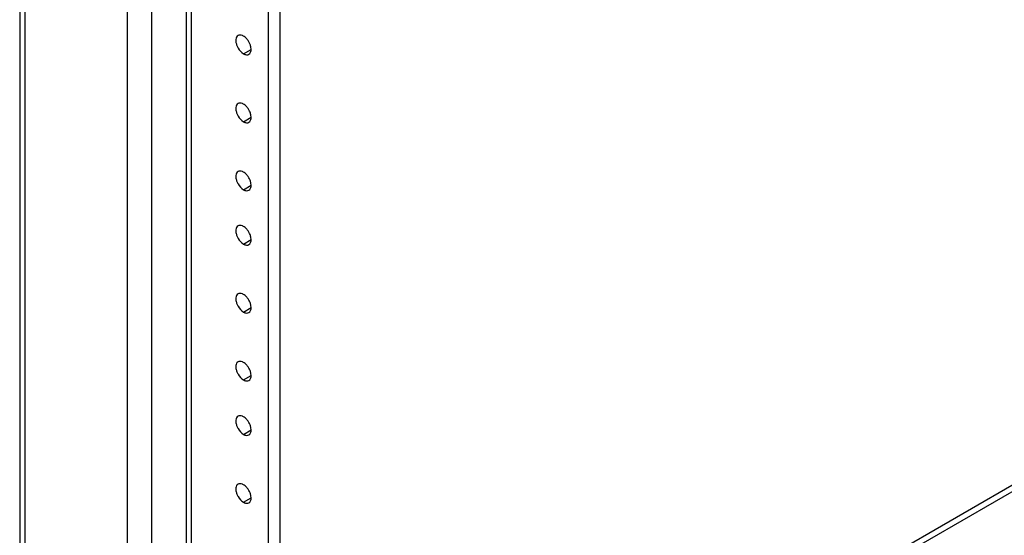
# Model space of a CAD drawing. Header units: inches. Extents: x 6 to 353, y 6 to 228.
# Tile 227 of 256: x 317.51 to 324.9, y 163.35 to 167.22. Entities that reach past the tile are written whole.
import ezdxf

# ---------------------------------------------------------------- set-up
doc = ezdxf.new("R2010")
doc.units = ezdxf.units.IN
doc.header["$LTSCALE"] = 19.946667
doc.header["$MEASUREMENT"] = 0
doc.layers.get('0').update_dxf_attribs({"linetype": 'CONTINUOUS'})
doc.layers.add('03_ALL_AXES', color=7, linetype='CONTINUOUS')

msp = doc.modelspace()

# ---------------------------------------------------------------- linework, layer by layer
at = {"color": 7, "linetype": 'Continuous'}
for p, q in [((317.5142, 203.6086), (317.5142, 150.3653)), ((317.552, 203.5894), (317.552, 150.3127)), ((318.3234, 151.4492), (318.3234, 201.5621)), ((318.7654, 151.5991), (318.7654, 201.4156)), ((318.8031, 151.6517), (318.8031, 201.3938)), ((319.3805, 151.41), (319.3805, 201.0604)), ((319.4689, 151.4611), (319.4689, 201.0094)), ((318.5058, 151.4492), (318.5058, 175.7252)), ((319.4689, 160.5577), (330.7465, 167.0688)), ((319.4689, 160.5087), (330.7889, 167.0443))]:
    msp.add_line(p, q, dxfattribs=at)
at = {"layer": '03_ALL_AXES', "color": 7, "linetype": 'Continuous'}
for p, q in [((319.1932, 166.9656), (319.2504, 166.9987)), ((319.1932, 166.4553), (319.2504, 166.4884)), ((319.1932, 165.945), (319.2504, 165.9781)), ((319.1932, 165.5368), (319.2504, 165.5698)), ((319.1932, 165.0264), (319.2504, 165.0595)), ((319.1932, 164.5161), (319.2504, 164.5492)), ((319.1932, 164.1079), (319.2504, 164.1409)), ((319.1932, 163.5976), (319.2504, 163.6306))]:
    msp.add_line(p, q, dxfattribs=at)
for centre in [(319.1147, 166.9865), (319.1147, 166.4762), (319.1147, 165.9659), (319.1147, 165.5576), (319.1147, 165.0473), (319.1147, 164.537), (319.1147, 164.1287), (319.1147, 163.6184)]:
    msp.add_arc(centre, 0.1374, 21.22199, 38.77828, dxfattribs=at)
for points, knots in [([(319.1527, 167.1019), (319.1481, 167.0993), (319.1401, 167.0905), (319.1352, 167.0721), (319.1363, 167.0502), (319.1406, 167.0351), (319.1435, 167.0273)], [0, 0, 0, 0, 0.193683, 0.42071, 0.692082, 1, 1, 1, 1]), ([(319.1932, 167.0979), (319.1908, 167.0993), (319.1819, 167.1038), (319.1717, 167.1062), (319.1645, 167.1056)], [0, 0, 0, 0, 0.277751, 1, 1, 1, 1]), ([(319.1435, 167.0273), (319.1461, 167.0208), (319.1577, 166.9969), (319.1761, 166.9755), (319.1932, 166.9656)], [0, 0, 0, 0, 0.262919, 1, 1, 1, 1]), ([(319.2218, 167.0725), (319.2196, 167.0752), (319.2112, 167.0848), (319.2013, 167.0932), (319.1932, 167.0979)], [0, 0, 0, 0, 0.26699, 1, 1, 1, 1]), ([(319.2336, 166.9616), (319.2382, 166.9642), (319.2462, 166.9731), (319.2511, 166.9915), (319.25, 167.0134), (319.2457, 167.0285), (319.2428, 167.0362)], [0, 0, 0, 0, 0.193683, 0.42071, 0.692082, 1, 1, 1, 1]), ([(319.1932, 166.9656), (319.1998, 166.9618), (319.2132, 166.9563), (319.2282, 166.9585), (319.2336, 166.9616)], [0, 0, 0, 0, 0.54998, 1, 1, 1, 1]), ([(319.1527, 166.5916), (319.1481, 166.589), (319.1401, 166.5802), (319.1352, 166.5617), (319.1363, 166.5399), (319.1406, 166.5248), (319.1435, 166.517)], [0, 0, 0, 0, 0.193683, 0.42071, 0.692082, 1, 1, 1, 1]), ([(319.1932, 166.5876), (319.1908, 166.589), (319.1819, 166.5935), (319.1717, 166.5959), (319.1645, 166.5953)], [0, 0, 0, 0, 0.277751, 1, 1, 1, 1]), ([(319.2218, 166.5622), (319.2196, 166.5649), (319.2112, 166.5745), (319.2013, 166.5829), (319.1932, 166.5876)], [0, 0, 0, 0, 0.26699, 1, 1, 1, 1]), ([(319.1435, 166.517), (319.1461, 166.5105), (319.1577, 166.4866), (319.1761, 166.4651), (319.1932, 166.4553)], [0, 0, 0, 0, 0.262919, 1, 1, 1, 1]), ([(319.2336, 166.4513), (319.2382, 166.4539), (319.2462, 166.4627), (319.2511, 166.4812), (319.25, 166.5031), (319.2457, 166.5182), (319.2428, 166.5259)], [0, 0, 0, 0, 0.193683, 0.42071, 0.692082, 1, 1, 1, 1]), ([(319.1932, 166.4553), (319.1998, 166.4515), (319.2132, 166.4459), (319.2282, 166.4482), (319.2336, 166.4513)], [0, 0, 0, 0, 0.54998, 1, 1, 1, 1]), ([(319.1527, 166.0813), (319.1481, 166.0787), (319.1401, 166.0699), (319.1352, 166.0514), (319.1363, 166.0296), (319.1406, 166.0144), (319.1435, 166.0067)], [0, 0, 0, 0, 0.193683, 0.42071, 0.692082, 1, 1, 1, 1]), ([(319.1932, 166.0773), (319.1908, 166.0787), (319.1819, 166.0831), (319.1717, 166.0856), (319.1645, 166.085)], [0, 0, 0, 0, 0.277751, 1, 1, 1, 1]), ([(319.2218, 166.0519), (319.2196, 166.0546), (319.2112, 166.0642), (319.2013, 166.0726), (319.1932, 166.0773)], [0, 0, 0, 0, 0.26699, 1, 1, 1, 1]), ([(319.1435, 166.0067), (319.1461, 166.0002), (319.1577, 165.9763), (319.1761, 165.9548), (319.1932, 165.945)], [0, 0, 0, 0, 0.262919, 1, 1, 1, 1]), ([(319.2336, 165.941), (319.2382, 165.9436), (319.2462, 165.9524), (319.2511, 165.9709), (319.25, 165.9927), (319.2457, 166.0079), (319.2428, 166.0156)], [0, 0, 0, 0, 0.193683, 0.42071, 0.692082, 1, 1, 1, 1]), ([(319.1932, 165.945), (319.1998, 165.9412), (319.2132, 165.9356), (319.2282, 165.9378), (319.2336, 165.941)], [0, 0, 0, 0, 0.54998, 1, 1, 1, 1]), ([(319.1527, 165.673), (319.1481, 165.6704), (319.1401, 165.6616), (319.1352, 165.6432), (319.1363, 165.6213), (319.1406, 165.6062), (319.1435, 165.5985)], [0, 0, 0, 0, 0.193683, 0.42071, 0.692082, 1, 1, 1, 1]), ([(319.1932, 165.669), (319.1908, 165.6704), (319.1819, 165.6749), (319.1717, 165.6773), (319.1645, 165.6767)], [0, 0, 0, 0, 0.277751, 1, 1, 1, 1]), ([(319.2218, 165.6436), (319.2196, 165.6463), (319.2112, 165.6559), (319.2013, 165.6643), (319.1932, 165.669)], [0, 0, 0, 0, 0.26699, 1, 1, 1, 1]), ([(319.1435, 165.5985), (319.1461, 165.5919), (319.1577, 165.568), (319.1761, 165.5466), (319.1932, 165.5368)], [0, 0, 0, 0, 0.262919, 1, 1, 1, 1]), ([(319.2336, 165.5328), (319.2382, 165.5354), (319.2462, 165.5442), (319.2511, 165.5626), (319.25, 165.5845), (319.2457, 165.5996), (319.2428, 165.6073)], [0, 0, 0, 0, 0.193683, 0.42071, 0.692082, 1, 1, 1, 1]), ([(319.1932, 165.5368), (319.1998, 165.5329), (319.2132, 165.5274), (319.2282, 165.5296), (319.2336, 165.5328)], [0, 0, 0, 0, 0.54998, 1, 1, 1, 1]), ([(319.1527, 165.1627), (319.1481, 165.1601), (319.1401, 165.1513), (319.1352, 165.1329), (319.1363, 165.111), (319.1406, 165.0959), (319.1435, 165.0882)], [0, 0, 0, 0, 0.193683, 0.42071, 0.692082, 1, 1, 1, 1]), ([(319.1932, 165.1587), (319.1908, 165.1601), (319.1819, 165.1646), (319.1717, 165.167), (319.1645, 165.1664)], [0, 0, 0, 0, 0.277751, 1, 1, 1, 1]), ([(319.2218, 165.1333), (319.2196, 165.136), (319.2112, 165.1456), (319.2013, 165.154), (319.1932, 165.1587)], [0, 0, 0, 0, 0.26699, 1, 1, 1, 1]), ([(319.1435, 165.0882), (319.1461, 165.0816), (319.1577, 165.0577), (319.1761, 165.0363), (319.1932, 165.0264)], [0, 0, 0, 0, 0.262919, 1, 1, 1, 1]), ([(319.2336, 165.0224), (319.2382, 165.025), (319.2462, 165.0339), (319.2511, 165.0523), (319.25, 165.0742), (319.2457, 165.0893), (319.2428, 165.097)], [0, 0, 0, 0, 0.193683, 0.42071, 0.692082, 1, 1, 1, 1]), ([(319.1932, 165.0264), (319.1998, 165.0226), (319.2132, 165.0171), (319.2282, 165.0193), (319.2336, 165.0224)], [0, 0, 0, 0, 0.54998, 1, 1, 1, 1]), ([(319.1527, 164.6524), (319.1481, 164.6498), (319.1401, 164.641), (319.1352, 164.6226), (319.1363, 164.6007), (319.1406, 164.5856), (319.1435, 164.5778)], [0, 0, 0, 0, 0.193683, 0.42071, 0.692082, 1, 1, 1, 1]), ([(319.1932, 164.6484), (319.1908, 164.6498), (319.1819, 164.6543), (319.1717, 164.6567), (319.1645, 164.6561)], [0, 0, 0, 0, 0.277751, 1, 1, 1, 1]), ([(319.2218, 164.623), (319.2196, 164.6257), (319.2112, 164.6353), (319.2013, 164.6437), (319.1932, 164.6484)], [0, 0, 0, 0, 0.26699, 1, 1, 1, 1]), ([(319.1435, 164.5778), (319.1461, 164.5713), (319.1577, 164.5474), (319.1761, 164.5259), (319.1932, 164.5161)], [0, 0, 0, 0, 0.262919, 1, 1, 1, 1]), ([(319.1932, 164.5161), (319.1998, 164.5123), (319.2132, 164.5067), (319.2282, 164.509), (319.2336, 164.5121)], [0, 0, 0, 0, 0.54998, 1, 1, 1, 1]), ([(319.2336, 164.5121), (319.2382, 164.5147), (319.2462, 164.5235), (319.2511, 164.542), (319.25, 164.5639), (319.2457, 164.579), (319.2428, 164.5867)], [0, 0, 0, 0, 0.193683, 0.42071, 0.692082, 1, 1, 1, 1]), ([(319.1527, 164.2442), (319.1481, 164.2416), (319.1401, 164.2327), (319.1352, 164.2143), (319.1363, 164.1924), (319.1406, 164.1773), (319.1435, 164.1696)], [0, 0, 0, 0, 0.193683, 0.42071, 0.692082, 1, 1, 1, 1]), ([(319.1932, 164.2402), (319.1908, 164.2415), (319.1819, 164.246), (319.1717, 164.2485), (319.1645, 164.2478)], [0, 0, 0, 0, 0.277751, 1, 1, 1, 1]), ([(319.2218, 164.2148), (319.2196, 164.2174), (319.2112, 164.227), (319.2013, 164.2355), (319.1932, 164.2402)], [0, 0, 0, 0, 0.26699, 1, 1, 1, 1]), ([(319.1435, 164.1696), (319.1461, 164.1631), (319.1577, 164.1391), (319.1761, 164.1177), (319.1932, 164.1079)], [0, 0, 0, 0, 0.262919, 1, 1, 1, 1]), ([(319.2336, 164.1039), (319.2382, 164.1065), (319.2462, 164.1153), (319.2511, 164.1337), (319.25, 164.1556), (319.2457, 164.1707), (319.2428, 164.1784)], [0, 0, 0, 0, 0.193683, 0.42071, 0.692082, 1, 1, 1, 1]), ([(319.1932, 164.1079), (319.1998, 164.104), (319.2132, 164.0985), (319.2282, 164.1007), (319.2336, 164.1039)], [0, 0, 0, 0, 0.54998, 1, 1, 1, 1]), ([(319.1527, 163.7338), (319.1481, 163.7312), (319.1401, 163.7224), (319.1352, 163.704), (319.1363, 163.6821), (319.1406, 163.667), (319.1435, 163.6593)], [0, 0, 0, 0, 0.193683, 0.42071, 0.692082, 1, 1, 1, 1]), ([(319.1932, 163.7298), (319.1908, 163.7312), (319.1819, 163.7357), (319.1717, 163.7381), (319.1645, 163.7375)], [0, 0, 0, 0, 0.277751, 1, 1, 1, 1]), ([(319.2218, 163.7044), (319.2196, 163.7071), (319.2112, 163.7167), (319.2013, 163.7252), (319.1932, 163.7298)], [0, 0, 0, 0, 0.26699, 1, 1, 1, 1]), ([(319.1435, 163.6593), (319.1461, 163.6527), (319.1577, 163.6288), (319.1761, 163.6074), (319.1932, 163.5976)], [0, 0, 0, 0, 0.262919, 1, 1, 1, 1]), ([(319.2336, 163.5936), (319.2382, 163.5962), (319.2462, 163.605), (319.2511, 163.6234), (319.25, 163.6453), (319.2457, 163.6604), (319.2428, 163.6681)], [0, 0, 0, 0, 0.193683, 0.42071, 0.692082, 1, 1, 1, 1]), ([(319.1932, 163.5976), (319.1998, 163.5937), (319.2132, 163.5882), (319.2282, 163.5904), (319.2336, 163.5936)], [0, 0, 0, 0, 0.54998, 1, 1, 1, 1])]:
    msp.add_open_spline(points, degree=3, knots=knots, dxfattribs=at)
for points in [[(319.1645, 167.1056), (319.1604, 167.1052), (319.1562, 167.104), (319.1527, 167.1019)], [(319.1645, 166.5953), (319.1604, 166.5949), (319.1562, 166.5937), (319.1527, 166.5916)], [(319.1645, 166.085), (319.1604, 166.0846), (319.1562, 166.0834), (319.1527, 166.0813)], [(319.1645, 165.6767), (319.1604, 165.6763), (319.1562, 165.6751), (319.1527, 165.673)], [(319.1645, 165.1664), (319.1604, 165.166), (319.1562, 165.1648), (319.1527, 165.1627)], [(319.1645, 164.6561), (319.1604, 164.6557), (319.1562, 164.6545), (319.1527, 164.6524)], [(319.1645, 164.2478), (319.1604, 164.2475), (319.1562, 164.2462), (319.1527, 164.2442)], [(319.1645, 163.7375), (319.1604, 163.7372), (319.1562, 163.7359), (319.1527, 163.7338)]]:
    msp.add_open_spline(points, degree=3, dxfattribs=at)

doc.saveas('drawing.dxf')
